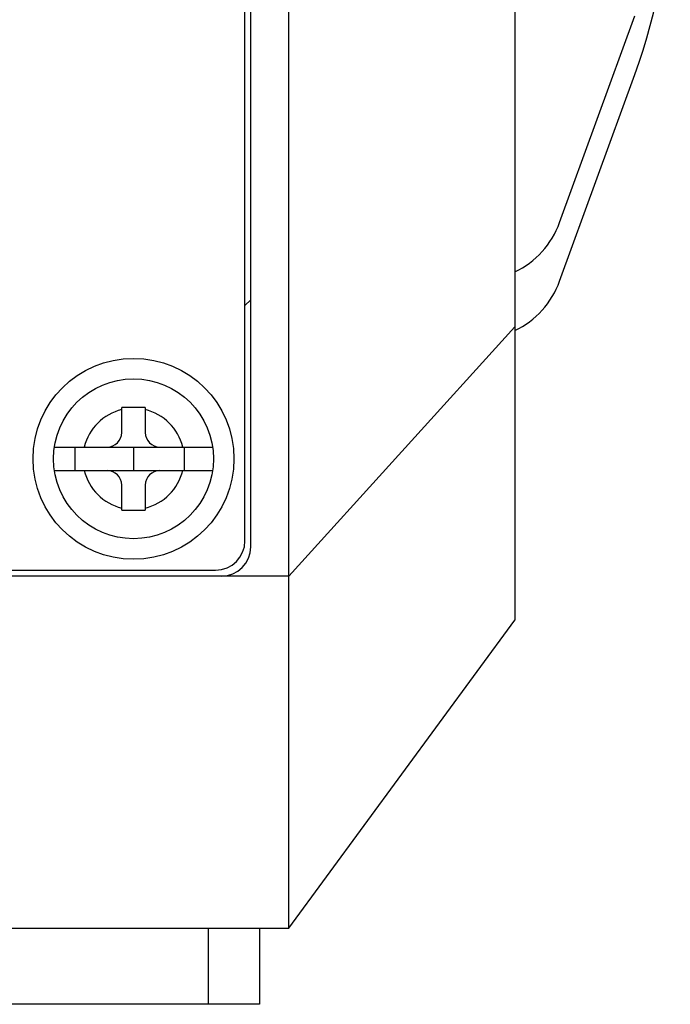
# Model space of a CAD drawing. Header units: millimetres. Extents: x 0 to 2731, y -3524 to -2222.
# Tile 24 of 221: x 136 to 158, y -2608 to -2575. Entities that reach past the tile are written whole.
import ezdxf

# ---------------------------------------------------------------- set-up
doc = ezdxf.new("R2010")
doc.units = ezdxf.units.MM
doc.header["$LTSCALE"] = 46.255
doc.layers.add('00_COMPONENTS', color=7, linetype='CONTINUOUS')

msp = doc.modelspace()

# ---------------------------------------------------------------- linework, layer by layer
at = {"layer": '00_COMPONENTS', "color": 7}
for p, q in [((145.182, -2605.548), (145.182, -2402.548)), ((152.882, -2413.048), (152.882, -2595.048)), ((143.682, -2592.348), (143.682, -2415.748)), ((143.882, -2592.548), (143.882, -2415.548)), ((154.409, -2581.493), (156.976, -2574.44)), ((154.409, -2583.493), (156.976, -2576.44)), ((139.482, -2588.648), (139.482, -2587.801)), ((140.282, -2587.801), (140.282, -2588.648)), ((137.187, -2589.148), (142.578, -2589.148)), ((137.882, -2589.148), (137.882, -2589.948)), ((139.882, -2589.148), (139.882, -2589.948)), ((141.614, -2589.148), (141.614, -2589.948)), ((137.187, -2589.948), (142.578, -2589.948)), ((139.482, -2591.296), (139.482, -2590.448)), ((140.282, -2590.448), (140.282, -2591.296)), ((81.882, -2593.348), (142.682, -2593.348)), ((142.882, -2593.548), (81.782, -2593.548)), ((145.182, -2605.548), (152.882, -2595.048)), ((81.882, -2605.548), (145.182, -2605.548)), ((144.182, -2605.548), (144.182, -2608.148)), ((144.182, -2608.148), (84.682, -2608.148))]:
    msp.add_line(p, q, dxfattribs=at)
at = {"layer": '00_COMPONENTS', "color": 4}
for p, q in [((143.682, -2584.323), (143.882, -2584.123)), ((145.182, -2593.548), (152.882, -2585.048)), ((145.182, -2593.548), (142.882, -2593.548)), ((142.432, -2605.548), (142.432, -2608.148))]:
    msp.add_line(p, q, dxfattribs=at)
at = {"layer": '00_COMPONENTS', "color": 7}
for radius in [3.425, 2.725]:
    msp.add_circle((139.882, -2589.548), radius, dxfattribs=at)
for centre, radius, start, end in [((138.182, -2569.599), 20, 340, 0), ((151.59, -2580.467), 3, 295.5216, 340), ((151.59, -2582.467), 3, 295.5216, 340), ((140.06, -2603.583), 15.784, 89.1925, 89.5201), ((138.982, -2588.648), 0.5, 270, 0), ((140.782, -2588.648), 0.5, 180, 270), ((138.982, -2590.448), 0.5, 0, 90), ((140.782, -2590.448), 0.5, 90, 180), ((139.705, -2575.514), 15.784, 269.1925, 269.5201), ((142.682, -2592.348), 1, 270, 0), ((142.882, -2592.548), 1, 270, 0)]:
    msp.add_arc(centre, radius, start, end, dxfattribs=at)
at = {"layer": '00_COMPONENTS', "color": 4}
for start, end in [(103.408, 166.592), (13.408, 76.592), (193.408, 256.592), (283.408, 346.592)]:
    msp.add_arc((139.882, -2589.548), 1.725, start, end, dxfattribs=at)
at = {"layer": '00_COMPONENTS', "color": 7}
for points in [[(140.192, -2587.8), (139.956, -2587.798), (139.719, -2587.797), (139.482, -2587.801)], [(139.573, -2591.297), (139.809, -2591.299), (140.046, -2591.299), (140.282, -2591.296)]]:
    msp.add_open_spline(points, degree=3, dxfattribs=at)

doc.saveas('drawing.dxf')
